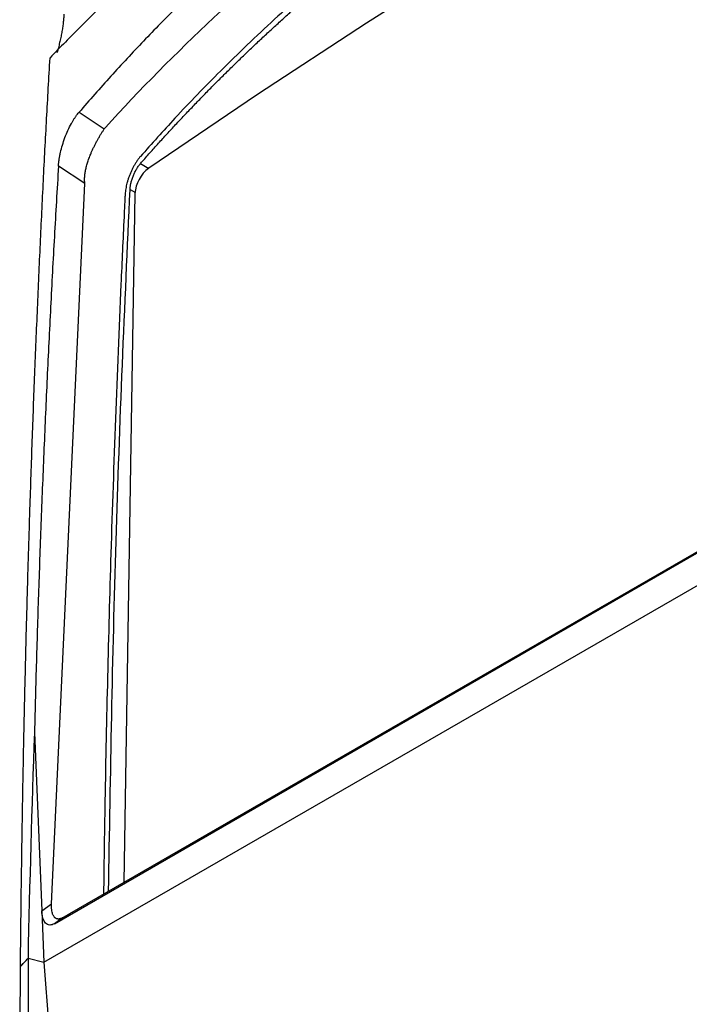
# Model space of a CAD drawing. Header units: millimetres. Extents: x 12 to 1209, y -252 to 1182.
# Tile 30 of 162: x 777 to 855, y -8 to 106. Entities that reach past the tile are written whole.
import ezdxf

# ---------------------------------------------------------------- set-up
doc = ezdxf.new("R2010")
doc.units = ezdxf.units.MM

msp = doc.modelspace()

# ---------------------------------------------------------------- linework, layer by layer
at = {"color": 7, "linetype": 'Continuous', "lineweight": 25}
for p, q in [((783.81, 95.64), (786.73, 93.71)), ((784.47, 87.39), (781.42, 89.4)), ((790.93, 89.71), (791.89, 89.14)), ((780.61, 3.81), (784.47, 87.39)), ((790.28, 86.22), (789, 6.29)), ((789.72, 86.7), (790.29, 86.36)), ((780.96, 1.5), (914.46, 78.57)), ((782.74, 2.68), (914.05, 78.48)), ((779.74, -2.97), (915.65, 75.49)), ((779.74, -2.97), (915.65, 75.49)), ((778.64, 23.7), (779.48, 2.98)), ((779.48, 2.98), (780.61, 3.81)), ((779.48, 2.98), (779.73, -2.96)), ((781.89, 2.19), (782.74, 2.68)), ((781.89, 2.19), (780.96, 1.5)), ((777.89, -2.51), (779.74, -2.97)), ((779.74, -2.97), (780.99, -19.34)), ((776.93, -20.65), (777.02, -3.48))]:
    msp.add_line(p, q, dxfattribs=at)
at = {"color": 7, "linetype": 'Continuous', "lineweight": 25, "flags": 128}
msp.add_lwpolyline([(916.56, 161.27), (905.42, 155.98), (892.84, 149.72), (880.23, 143.17), (867.62, 136.32), (854.99, 129.17), (842.36, 121.74), (829.73, 114.01), (817.11, 106), (804.5, 97.71), (791.9, 89.15)], dxfattribs=at)
at = {"color": 7, "linetype": 'Continuous', "lineweight": 25}
msp.add_arc((794.22, 85.95), 3.95, 125.9605, 176.1256, dxfattribs=at)
for points, knots in [([(920.56, 182.85), (920.04, 182.68), (918.99, 182.34), (917.42, 181.84), (915.85, 181.32), (914.29, 180.8), (912.72, 180.28), (911.16, 179.75), (909.59, 179.21), (908.03, 178.67), (906.47, 178.12), (904.92, 177.56), (903.36, 177), (901.81, 176.44), (900.25, 175.87), (898.7, 175.29), (897.16, 174.71), (895.61, 174.12), (894.07, 173.52), (892.53, 172.92), (890.99, 172.32), (889.45, 171.7), (887.92, 171.09), (886.39, 170.46), (884.86, 169.83), (883.33, 169.2), (881.81, 168.56), (880.29, 167.91), (878.77, 167.25), (877.26, 166.6), (875.75, 165.93), (874.24, 165.26), (872.74, 164.58), (871.24, 163.9), (869.74, 163.21), (868.25, 162.51), (866.76, 161.81), (865.27, 161.11), (863.79, 160.39), (862.31, 159.67), (860.84, 158.95), (859.36, 158.22), (857.9, 157.48), (856.44, 156.74), (854.98, 155.99), (853.52, 155.23), (852.07, 154.47), (850.63, 153.7), (849.19, 152.93), (847.75, 152.15), (846.32, 151.36), (844.9, 150.57), (843.48, 149.78), (842.06, 148.97), (840.16, 147.88), (837.79, 146.49), (834.97, 144.81), (832.19, 143.11), (829.46, 141.41), (826.77, 139.69), (824.13, 137.96), (821.53, 136.23), (818.98, 134.48), (816.47, 132.73), (814.01, 130.96), (811.59, 129.19), (809.21, 127.41), (806.88, 125.63), (804.59, 123.84), (802.34, 122.04), (800.14, 120.24), (797.98, 118.43), (795.86, 116.61), (793.79, 114.79), (791.75, 112.97), (789.76, 111.14), (787.81, 109.31), (785.91, 107.48), (784.04, 105.64), (782.22, 103.8), (781.03, 102.57), (780.44, 101.95)], [0, 0, 0, 0, 0.008956, 0.01793, 0.026922, 0.035932, 0.044961, 0.054009, 0.063074, 0.072158, 0.081261, 0.090382, 0.099521, 0.108678, 0.117854, 0.127048, 0.13626, 0.145491, 0.15474, 0.164008, 0.173294, 0.182598, 0.19192, 0.201261, 0.21062, 0.219998, 0.229394, 0.238808, 0.24824, 0.257691, 0.26716, 0.276648, 0.286154, 0.295678, 0.30522, 0.314781, 0.32436, 0.333958, 0.343573, 0.353208, 0.36286, 0.372531, 0.38222, 0.391927, 0.401653, 0.411397, 0.421159, 0.43094, 0.440739, 0.450556, 0.460391, 0.470245, 0.480117, 0.490008, 0.499917, 0.520214, 0.540426, 0.560554, 0.580596, 0.600553, 0.620425, 0.640213, 0.659915, 0.679532, 0.699064, 0.718511, 0.737873, 0.75715, 0.776341, 0.795448, 0.814469, 0.833405, 0.852257, 0.871023, 0.889703, 0.908299, 0.92681, 0.945235, 0.963575, 0.98183, 1, 1, 1, 1]), ([(913.13, 170.3), (912.63, 170.19), (911.63, 169.96), (910.14, 169.6), (908.64, 169.24), (907.16, 168.88), (905.68, 168.5), (904.2, 168.12), (902.73, 167.73), (901.26, 167.34), (899.8, 166.94), (898.35, 166.53), (896.89, 166.11), (895.45, 165.69), (894, 165.26), (892.57, 164.82), (891.13, 164.38), (889.71, 163.93), (888.28, 163.47), (886.87, 163.01), (885.45, 162.53), (884.04, 162.05), (882.64, 161.57), (881.24, 161.08), (879.85, 160.57), (878.46, 160.07), (877.07, 159.55), (875.69, 159.03), (874.32, 158.5), (872.95, 157.97), (871.58, 157.43), (870.22, 156.88), (868.87, 156.32), (867.52, 155.76), (866.17, 155.18), (864.83, 154.61), (863.49, 154.02), (862.16, 153.43), (860.83, 152.83), (859.51, 152.22), (858.2, 151.61), (856.88, 150.99), (855.58, 150.36), (854.28, 149.72), (852.98, 149.08), (851.69, 148.43), (850.4, 147.77), (849.12, 147.11), (847.84, 146.44), (846.57, 145.76), (845.3, 145.07), (844.04, 144.38), (842.78, 143.68), (841.53, 142.97), (839.86, 142.01), (837.79, 140.8), (835.32, 139.31), (832.88, 137.79), (830.46, 136.25), (828.06, 134.68), (825.68, 133.07), (823.32, 131.44), (820.99, 129.78), (818.69, 128.09), (816.41, 126.38), (814.16, 124.64), (811.94, 122.88), (809.75, 121.1), (807.59, 119.28), (805.45, 117.45), (803.34, 115.59), (801.26, 113.7), (799.21, 111.79), (797.19, 109.86), (795.19, 107.9), (793.22, 105.92), (791.28, 103.91), (789.37, 101.88), (787.49, 99.83), (785.63, 97.75), (784.41, 96.34), (783.81, 95.64)], [0, 0, 0, 0, 0.0094984, 0.0189904, 0.0284764, 0.0379565, 0.047431, 0.0569002, 0.0663642, 0.0758234, 0.085278, 0.0947282, 0.1041743, 0.1136166, 0.1230553, 0.1324906, 0.1419228, 0.1513522, 0.1607789, 0.1702033, 0.1796257, 0.1890462, 0.1984651, 0.2078826, 0.2172991, 0.2267148, 0.2361298, 0.2455446, 0.2549593, 0.2643741, 0.2737895, 0.2832055, 0.2926224, 0.3020406, 0.3114602, 0.3208816, 0.3303049, 0.3397305, 0.3491585, 0.3585894, 0.3680232, 0.3774604, 0.386901, 0.3963455, 0.4057941, 0.415247, 0.4247045, 0.4341669, 0.4436345, 0.4531074, 0.4625861, 0.4720706, 0.4815615, 0.4910588, 0.5005628, 0.5196448, 0.5387465, 0.5578702, 0.5770181, 0.5961926, 0.6153958, 0.634628, 0.6538662, 0.6731026, 0.692335, 0.7115617, 0.7307805, 0.7499895, 0.7691885, 0.7883846, 0.8075805, 0.8267784, 0.8459805, 0.8651888, 0.8844054, 0.9036326, 0.9228724, 0.942127, 0.9613984, 0.9806887, 1, 1, 1, 1]), ([(786.86, 93.88), (790.87, 98.29), (795.07, 102.54), (803.82, 110.73), (808.38, 114.68), (815.48, 120.36), (817.9, 122.21), (822.81, 125.84), (825.32, 127.62), (832.94, 132.81), (838.16, 136.08), (854.24, 145.33), (865.49, 150.76), (889.07, 160.18), (901.39, 164.16), (914.25, 167.42)], [0, 0, 0, 0, 0.125, 0.125, 0.25, 0.25, 0.3125, 0.3125, 0.375, 0.375, 0.5, 0.5, 0.75, 0.75, 1, 1, 1, 1]), ([(916.61, 163.36), (914.63, 162.86), (910.37, 161.79), (902.67, 159.61), (893.93, 156.88), (884.52, 153.55), (873.35, 149.15), (860.33, 143.26), (846.58, 135.91), (834.27, 128.3), (823.27, 120.56), (814.05, 113.22), (806.41, 106.46), (800.4, 100.7), (795.25, 95.37), (792.24, 92), (790.92, 90.52)], [0, 0, 0, 0, 0.038714, 0.083103, 0.152768, 0.214947, 0.277178, 0.388496, 0.499115, 0.592474, 0.685631, 0.778824, 0.840468, 0.902299, 0.95692, 1, 1, 1, 1]), ([(790.93, 89.71), (791.26, 90.08), (791.9, 90.81), (792.89, 91.91), (793.88, 93), (794.88, 94.08), (795.88, 95.15), (796.9, 96.22), (797.92, 97.28), (798.94, 98.33), (799.98, 99.37), (801.02, 100.41), (802.07, 101.43), (803.12, 102.46), (804.18, 103.47), (805.25, 104.47), (806.33, 105.47), (807.41, 106.46), (808.5, 107.45), (809.59, 108.42), (810.7, 109.39), (811.8, 110.35), (812.92, 111.3), (814.04, 112.24), (815.17, 113.18), (816.63, 114.38), (818.45, 115.84), (820.63, 117.55), (822.83, 119.23), (825.06, 120.89), (827.31, 122.52), (829.59, 124.12), (831.89, 125.7), (834.21, 127.26), (836.56, 128.79), (838.93, 130.29), (841.32, 131.77), (843.73, 133.22), (845.36, 134.17), (846.18, 134.64)], [0, 0, 0, 0, 0.021175, 0.042321, 0.063439, 0.084527, 0.105586, 0.126617, 0.147618, 0.168591, 0.189536, 0.210452, 0.231339, 0.252198, 0.273028, 0.29383, 0.314604, 0.33535, 0.356067, 0.376757, 0.397418, 0.418052, 0.438657, 0.459235, 0.479785, 0.500307, 0.538939, 0.577537, 0.616101, 0.654633, 0.693132, 0.731598, 0.770033, 0.808437, 0.846809, 0.885152, 0.923464, 0.961746, 1, 1, 1, 1]), ([(782.06, 107.04), (782.06, 106.95), (782.04, 106.78), (782.02, 106.52), (782, 106.26), (781.97, 106), (781.93, 105.72), (781.89, 105.45), (781.85, 105.17), (781.78, 104.79), (781.69, 104.32), (781.56, 103.73), (781.41, 103.14), (781.31, 102.74), (781.25, 102.54)], [0, 0, 0, 0, 0.062767, 0.125337, 0.187771, 0.250127, 0.312464, 0.374843, 0.437323, 0.499962, 0.625091, 0.749824, 0.874635, 1, 1, 1, 1]), ([(777.02, -3.48), (777.03, -2.16), (777.06, 0.48), (777.1, 4.39), (777.16, 8.24), (777.21, 12.03), (777.27, 15.76), (777.34, 19.42), (777.41, 23.02), (777.49, 26.56), (777.57, 30.04), (777.65, 33.45), (777.74, 36.8), (777.83, 40.09), (777.92, 43.32), (778.02, 46.49), (778.17, 51.22), (778.38, 57.48), (778.67, 65.25), (778.99, 72.87), (779.32, 80.35), (779.67, 87.68), (780.04, 94.87), (780.31, 99.61), (780.44, 101.95)], [0, 0, 0, 0, 0.037227, 0.073898, 0.110012, 0.145571, 0.180573, 0.21502, 0.24891, 0.282244, 0.315022, 0.347243, 0.378909, 0.410018, 0.440571, 0.470568, 0.500009, 0.575126, 0.649014, 0.721673, 0.793101, 0.863298, 0.932265, 1, 1, 1, 1]), ([(781.42, 89.4), (781.42, 89.47), (781.43, 89.59), (781.45, 89.78), (781.47, 89.98), (781.5, 90.17), (781.53, 90.37), (781.57, 90.57), (781.61, 90.78), (781.7, 91.2), (781.87, 91.84), (782.16, 92.71), (782.51, 93.55), (782.83, 94.19), (783.08, 94.63), (783.26, 94.91), (783.44, 95.17), (783.62, 95.42), (783.74, 95.57), (783.81, 95.64)], [0, 0, 0, 0, 0.031698, 0.063174, 0.09448, 0.125669, 0.156794, 0.187908, 0.219065, 0.250319, 0.375995, 0.500149, 0.625808, 0.750148, 0.800521, 0.850383, 0.900044, 0.949813, 1, 1, 1, 1]), ([(784.46, 87.55), (784.46, 87.61), (784.45, 87.74), (784.45, 87.95), (784.46, 88.15), (784.48, 88.37), (784.5, 88.59), (784.54, 88.81), (784.59, 89.05), (784.64, 89.29), (784.71, 89.53), (784.78, 89.78), (784.86, 90.03), (784.95, 90.28), (785.05, 90.54), (785.17, 90.83), (785.3, 91.14), (785.46, 91.48), (785.63, 91.82), (785.8, 92.16), (785.99, 92.5), (786.17, 92.82), (786.36, 93.14), (786.55, 93.44), (786.67, 93.62), (786.73, 93.71)], [0, 0, 0, 0, 0.031987, 0.064495, 0.09755, 0.131172, 0.165376, 0.200172, 0.235566, 0.271557, 0.308137, 0.345293, 0.383005, 0.421247, 0.459986, 0.499184, 0.550348, 0.603061, 0.65718, 0.712528, 0.768906, 0.826089, 0.883836, 0.941893, 1, 1, 1, 1]), ([(786.73, 93.71), (786.75, 93.74), (786.79, 93.8), (786.83, 93.85), (786.86, 93.88)], [0, 0, 0, 0, 0.508384, 1, 1, 1, 1]), ([(790.92, 90.52), (790.88, 90.48), (790.81, 90.4), (790.71, 90.26), (790.6, 90.12), (790.51, 89.98), (790.41, 89.83), (790.31, 89.68), (790.22, 89.52), (790.13, 89.36), (790.04, 89.19), (789.96, 89.02), (789.88, 88.84), (789.8, 88.66), (789.69, 88.42), (789.58, 88.12), (789.46, 87.77), (789.36, 87.43), (789.28, 87.09), (789.22, 86.76), (789.17, 86.43), (789.16, 86.23), (789.15, 86.12)], [0, 0, 0, 0, 0.040363, 0.080009, 0.119039, 0.157558, 0.195677, 0.233508, 0.271168, 0.308774, 0.346444, 0.384296, 0.422446, 0.461006, 0.500086, 0.573659, 0.645048, 0.715103, 0.784723, 0.854823, 0.9263, 1, 1, 1, 1]), ([(781.42, 89.4), (781.34, 88.04), (781.18, 85.31), (780.94, 81.22), (780.72, 77.13), (780.51, 73.03), (780.3, 68.93), (780.1, 64.83), (779.92, 60.72), (779.74, 56.62), (779.57, 52.51), (779.41, 48.4), (779.26, 44.29), (779.11, 40.18), (778.98, 36.06), (778.86, 31.94), (778.74, 27.82), (778.67, 25.07), (778.64, 23.7)], [0, 0, 0, 0, 0.062579, 0.125146, 0.187702, 0.250247, 0.312781, 0.375304, 0.437816, 0.500319, 0.562811, 0.625294, 0.687767, 0.750232, 0.812687, 0.875133, 0.937571, 1, 1, 1, 1]), ([(789.72, 86.7), (789.72, 86.74), (789.72, 86.82), (789.74, 86.94), (789.76, 87.07), (789.78, 87.2), (789.8, 87.34), (789.86, 87.56), (789.95, 87.89), (790.1, 88.31), (790.28, 88.72), (790.45, 89.03), (790.6, 89.26), (790.71, 89.42), (790.82, 89.57), (790.89, 89.66), (790.93, 89.71)], [0, 0, 0, 0, 0.041971, 0.083599, 0.125055, 0.166515, 0.208153, 0.250141, 0.374679, 0.499821, 0.624226, 0.749455, 0.811717, 0.874336, 0.937166, 1, 1, 1, 1]), ([(789.15, 86.12), (789.15, 86.12), (789.15, 86.12), (789.15, 86.1), (789.15, 86.05), (789.13, 85.83), (789.09, 84.97), (788.93, 81.55), (788.3, 67.94), (787.46, 45.42), (786.91, 22.48), (786.7, 9.26), (786.66, 5.66), (786.65, 4.93)], [0, 0, 0, 0, 0.000017, 0.000164, 0.000578, 0.00216, 0.008333, 0.032719, 0.129647, 0.516064, 0.868136, 0.973635, 1, 1, 1, 1]), ([(787.23, 5.27), (787.46, 18.84), (787.92, 46.21), (789.11, 73.13), (789.72, 86.7)], [0, 0, 0, 0, 0.495783, 1, 1, 1, 1]), ([(781.89, 2.19), (781.86, 2.17), (781.8, 2.14), (781.72, 2.1), (781.63, 2.07), (781.55, 2.05), (781.47, 2.04), (781.39, 2.04), (781.32, 2.05), (781.24, 2.06), (781.17, 2.09), (781.11, 2.12), (781.04, 2.17), (780.98, 2.22), (780.9, 2.31), (780.82, 2.44), (780.74, 2.62), (780.68, 2.85), (780.63, 3.13), (780.61, 3.45), (780.61, 3.69), (780.61, 3.81)], [0, 0, 0, 0, 0.031094, 0.062051, 0.093014, 0.124124, 0.155522, 0.187342, 0.219717, 0.252769, 0.286615, 0.321365, 0.357118, 0.393967, 0.431995, 0.504684, 0.585722, 0.675513, 0.77435, 0.882456, 1, 1, 1, 1]), ([(780.96, 1.5), (780.78, 1.4), (780.59, 1.34), (780.24, 1.35), (780.07, 1.42), (779.8, 1.69), (779.69, 1.9), (779.54, 2.39), (779.5, 2.67), (779.48, 2.98)], [0, 0, 0, 0, 0.25, 0.25, 0.5, 0.5, 0.75, 0.75, 1, 1, 1, 1]), ([(777.02, -3.48), (777.18, -3.3), (777.47, -2.98), (777.77, -2.65), (777.89, -2.51)], [0, 0, 0, 0, 0.560047, 1, 1, 1, 1]), ([(777.89, -2.51), (777.9, -5.67), (777.91, -11.3), (777.97, -16.94), (777.99, -19.42)], [0, 0, 0, 0, 0.56002, 1, 1, 1, 1]), ([(784.02, -75.26), (786.21, -74.38), (790.58, -72.61), (797.12, -69.71), (803.41, -66.77), (810.42, -63.36), (818.81, -59.06), (828.76, -53.69), (839.15, -47.82), (849.9, -41.48), (860.97, -34.72), (871.69, -27.94), (882.01, -21.24), (891.12, -15.18), (899.56, -9.45), (904.73, -5.87), (907.31, -4.09)], [0, 0, 0, 0, 0.069913, 0.139967, 0.194875, 0.24973, 0.33286, 0.416213, 0.499995, 0.583742, 0.667148, 0.750521, 0.820736, 0.890985, 0.945689, 1, 1, 1, 1])]:
    msp.add_open_spline(points, degree=3, knots=knots, dxfattribs=at)
for points in [[(784.47, 87.39), (784.47, 87.44), (784.46, 87.49), (784.46, 87.55)], [(778.64, 23.7), (778.32, 14.97), (778.07, 6.23), (777.89, -2.51)], [(777.02, -3.48), (777.31, -3.16), (777.6, -2.84), (777.89, -2.51)]]:
    msp.add_open_spline(points, degree=3, dxfattribs=at)

doc.saveas('drawing.dxf')
